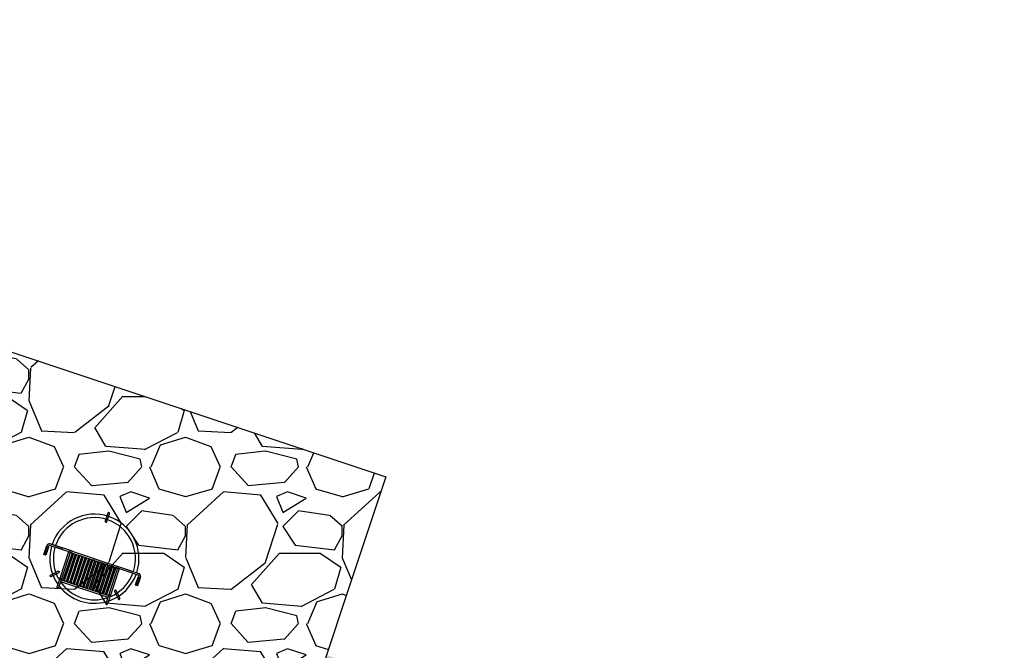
# Model space of a CAD drawing. Header units: feet. Extents: x 1133447 to 1140710, y 647622 to 649877.
# Tile 32 of 84: x 1134505 to 1134536, y 649024 to 649044. Entities that reach past the tile are written whole.
import ezdxf

# ---------------------------------------------------------------- set-up
doc = ezdxf.new("R2010")
doc.units = ezdxf.units.FT
doc.header["$MEASUREMENT"] = 0
for name, color, linetype in [('-HARDWARE', 7, 'Continuous'), ('C-CAMPSITE-PADS', 6, 'Continuous'), ('C-PRKG-ASPH', 8, 'Continuous'), ('C-ROAD-ASPHALT', 1, 'Continuous'), ('C-SWLK-GRVL-PATT', 8, 'Continuous'), ('G-XREF', 7, 'Continuous')]:
    doc.layers.add(name, color=color, linetype=linetype)
pattern_1 = [(228.012787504, (3.6, 5), (-40.00000000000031, -45.00000000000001), [0.67268, -66.5954402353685]), (184.969740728, (3.15, 4.5), (59.99999999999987, 5.000000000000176), [1.15434, -114.27962380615]), (132.510447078, (2, 4.4), (50.00000000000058, -54.99999999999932), [0.8139400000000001, -80.5801629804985]), (267.273689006, (0.05, 3.15), (5.000000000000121, 100.0000000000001), [1.05119, -104.067790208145]), (292.833654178, (0, 2.1), (-24.99999999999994, 60.00000000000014), [1.030775, -102.0468656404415]), (357.273689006, (0.4, 1.15), (-100.0000000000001, 5.000000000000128), [1.05119, -104.067790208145]), (37.6942404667, (1.45, 1.1), (-64.99999999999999, -49.99999999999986), [1.390145, -137.62424274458]), (72.2553283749, (2.55, 1.95), (35.00000000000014, 110), [1.31244, -129.9316074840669]), (121.429565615, (2.95, 3.2), (-40.0000000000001, 64.99999999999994), [1.05475, -104.420365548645]), (175.236358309, (2.4, 4.1), (54.99999999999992, -5.00000000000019), [1.20416, -59.0038128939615]), (222.397437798, (1.2, 4.2), (-59.99999999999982, -54.99999999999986), [1.55724, -154.1668750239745]), (138.814074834, (5, 3.1), (-35.00000000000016, 30), [0.5315049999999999, -52.61922406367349]), (171.46923439, (4.600000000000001, 3.45), (64.99999999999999, -9.999999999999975), [1.011185, -100.107557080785]), (225, (3.6, 3.6), (-5.551115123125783e-16, -4.999999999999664), [0.707105, -6.3639628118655]), (203.198590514, (3.25, 4.2), (24.99999999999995, 9.999999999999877), [0.38079, -37.6980755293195]), (291.801409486, (2.9, 4.050000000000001), (-4.99999999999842, 15.00000000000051), [0.538515, -26.3873090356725]), (30.96375653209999, (3.1, 3.55), (15.00000000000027, 9.999999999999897), [0.874645, -28.2801144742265]), (161.565051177, (3.85, 4), (10.00000000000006, -4.999999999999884), [0.632455, -15.178933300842]), (16.389540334, (0, 4.050000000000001), (49.99999999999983, 15.00000000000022), [0.886, -87.714225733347]), (70.3461759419, (0.8500000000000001, 4.3), (-20.0000000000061, -55.00000000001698), [0.7433049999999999, -73.58703873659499]), (293.198590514, (3.85, 5), (-9.999999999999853, 24.99999999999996), [0.761575, -37.3172905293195]), (343.610459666, (4.149999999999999, 4.3), (-49.99999999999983, 15.00000000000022), [0.8859999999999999, -87.71422573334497]), (339.44395478, (0, 0.95), (-25.00000000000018, 10.00000000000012), [0.8543999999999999, -41.86561872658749]), (294.775140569, (0.8, 0.65), (-25.00000000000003, 55.00000000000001), [0.71589, -70.87321531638]), (66.8014094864, (3.9, 0), (9.999999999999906, 24.99999999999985), [0.761575, -37.3172905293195]), (17.3540246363, (4.2, 0.7000000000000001), (-64.99999999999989, -19.99999999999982), [0.838155, -82.97711807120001]), (69.44395478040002, (1.45, 0), (-10.00000000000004, -24.99999999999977), [0.4272, -42.29281872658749]), (101.309932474, (3.6, 0), (-4.999999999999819, 20.00000000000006), [0.25495, -25.240147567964]), (165.963756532, (3.55, 0.25), (14.99999999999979, -5.000000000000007), [1.030775, -19.5847531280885]), (186.009005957, (2.55, 0.5), (50.00000000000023, 4.999999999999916), [0.9552499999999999, -94.56961587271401]), (303.690067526, (3.1, 3.1), (-4.999999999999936, 9.999999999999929), [0.7211099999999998, -17.30664637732]), (353.157226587, (3.5, 2.5), (85.00000000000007, -10.00000000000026), [1.25897, -124.6378131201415]), (60.9453959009, (4.75, 2.35), (-19.99999999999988, -34.99999999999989), [0.51478, -50.963370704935]), (90, (5, 2.8), (-4.999999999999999, 5), [0.3, -4.699999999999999]), (120.256437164, (2.45, 0.65), (20.00000000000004, -35.00000000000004), [0.69462, -68.76759994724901]), (48.01278750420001, (2.1, 1.25), (40, 44.99999999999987), [1.34536, -65.92276023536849]), (0, (3, 2.25), (5, 5), [1.3, -3.7]), (325.3048464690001, (4.3, 2.25), (50.0000000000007, -34.99999999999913), [0.7905699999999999, -78.26637150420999]), (254.054604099, (4.95, 1.8), (-5.000000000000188, -20.00000000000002), [0.72801, -35.6725394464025]), (207.645975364, (4.75, 1.1), (-94.99999999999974, -50.00000000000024), [1.185325, -117.347370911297]), (175.42607874, (3.7, 0.55), (-64.99999999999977, 5.000000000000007), [1.253995, -124.1453670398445])]

# ---------------------------------------------------------------- blocks, each defined once
blk = doc.blocks.new('*X439')
at = {"color": 0}
for p, q in [((146.0622026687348, 353.5980429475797), (146.1426743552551, 353.6785146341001)), ((146.0622026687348, 352.8909361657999), (146.8122026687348, 353.6409361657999)), ((146.0622026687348, 352.5373827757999), (146.8122026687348, 353.2873827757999)), ((146.0622026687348, 351.8302759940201), (146.8122026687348, 352.5802759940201)), ((146.0622026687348, 351.4767226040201), (146.8122026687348, 352.2267226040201)), ((146.0622026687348, 350.7696158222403), (146.8122026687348, 351.5196158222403)), ((146.3246548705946, 350.6785146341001), (146.8122026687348, 351.1660624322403))]:
    blk.add_line(p, q, dxfattribs=at)
blk = doc.blocks.new('Pilot Rocks FS-30_18_PA')
at = {"layer": '-HARDWARE'}
for p, q in [((-8.817777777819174, 0.04421580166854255), (-17.86666666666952, 0.04421580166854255)), ((-17.86666666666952, 0.04421580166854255), (-12.77892653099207, 0.04421580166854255)), ((-10.20000000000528, 0.04421580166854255), (10.19999999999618, 0.04421580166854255)), ((8.817777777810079, 0.04421580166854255), (17.86666666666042, 0.04421580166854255)), ((12.77892653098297, 0.04421580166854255), (17.86666666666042, 0.04421580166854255)), ((-18.93333333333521, -4.555784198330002), (-18.93333333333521, -1.355784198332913)), ((-18.93333333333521, -1.355784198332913), (-18.86666666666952, -1.355784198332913)), ((-18.86666666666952, -1.355784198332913), (-18.86666666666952, -0.9557841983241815)), ((-18.86666666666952, -1.355784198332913), (-18.86666666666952, -0.9557841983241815)), ((-18.20000000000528, -1.355784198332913), (-18.20000000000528, -0.9557841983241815)), ((-18.20000000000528, -0.9557841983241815), (-18.20000000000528, -1.355784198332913)), ((-18.20000000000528, -1.355784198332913), (-18.13333333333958, -1.355784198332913)), ((-18.13333333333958, -1.355784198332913), (-18.13333333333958, -4.555784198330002)), ((-8.817777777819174, -0.6224508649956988), (-17.86666666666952, -0.6224508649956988)), ((-13.33940419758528, -0.6224508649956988), (-17.86666666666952, -0.6224508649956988)), ((-10.20000000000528, -0.6224508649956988), (10.19999999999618, -0.6224508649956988)), ((-10.20000000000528, -0.6224508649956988), (-10.20000000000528, -11.31238912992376)), ((-9.533333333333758, -0.6224508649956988), (-9.533333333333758, -11.31238912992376)), ((-8.817777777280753, -0.6224508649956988), (-8.817777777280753, -11.64572246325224)), ((-8.284444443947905, -0.6224508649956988), (-8.284444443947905, -11.64572246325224)), ((-7.502222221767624, -0.6224508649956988), (-7.502222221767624, -11.64572246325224)), ((-6.9688888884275, -0.6224508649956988), (-6.9688888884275, -11.64572246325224)), ((-6.18666666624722, -0.6224508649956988), (-6.18666666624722, -11.64572246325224)), ((-5.653333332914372, -0.6224508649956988), (-5.653333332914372, -11.64572246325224)), ((-4.871111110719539, -0.6224508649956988), (-4.871111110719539, -11.64572246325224)), ((-4.337777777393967, -0.6224508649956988), (-4.337777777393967, -11.64572246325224)), ((-3.555555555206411, -0.6224508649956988), (-3.555555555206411, -11.64572246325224)), ((-3.022222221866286, -0.6224508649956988), (-3.022222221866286, -11.64572246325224)), ((-2.23999999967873, -0.6224508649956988), (-2.23999999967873, -11.64572246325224)), ((-1.706666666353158, -0.6224508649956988), (-1.706666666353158, -11.64572246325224)), ((-0.9244444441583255, -0.6224508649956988), (-0.9244444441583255, -11.64572246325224)), ((-0.3911111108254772, -0.6224508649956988), (-0.3911111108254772, -11.64572246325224)), ((0.3911111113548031, -0.6224508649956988), (0.3911111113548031, -11.64572246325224)), ((0.9244444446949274, -0.6224508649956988), (0.9244444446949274, -11.64572246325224)), ((1.706666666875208, -0.6224508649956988), (1.706666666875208, -11.64572246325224)), ((2.240000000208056, -0.6224508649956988), (2.240000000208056, -11.64572246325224)), ((3.022222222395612, -0.6224508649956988), (3.022222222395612, -11.64572246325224)), ((3.555555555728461, -0.6224508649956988), (3.555555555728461, -11.64572246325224)), ((4.337777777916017, -0.6224508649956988), (4.337777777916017, -11.64572246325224)), ((4.871111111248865, -0.6224508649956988), (4.871111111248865, -11.64572246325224)), ((5.653333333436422, -0.6224508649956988), (5.653333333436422, -11.64572246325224)), ((6.18666666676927, -0.6224508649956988), (6.18666666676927, -11.64572246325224)), ((6.968888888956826, -0.6224508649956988), (6.968888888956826, -11.64572246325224)), ((7.502222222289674, -0.6224508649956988), (7.502222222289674, -11.64572246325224)), ((8.28444444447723, -0.6224508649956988), (8.28444444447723, -11.64572246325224)), ((8.817777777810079, -0.6224508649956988), (8.817777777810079, -11.64572246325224)), ((17.86666666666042, -0.6224508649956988), (8.817777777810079, -0.6224508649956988)), ((9.533333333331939, -0.6224508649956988), (9.533333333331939, -11.31238912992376)), ((10.19999999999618, -0.6224508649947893), (10.19999999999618, -11.31238912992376)), ((18.13333333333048, -4.555784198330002), (18.13333333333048, -1.355784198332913)), ((18.13333333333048, -1.355784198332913), (18.19999999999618, -1.355784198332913)), ((18.19999999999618, -1.355784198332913), (18.19999999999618, -0.9557841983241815)), ((18.19999999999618, -1.355784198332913), (18.19999999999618, -0.9557841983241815)), ((18.86666666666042, -1.355784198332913), (18.86666666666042, -0.9557841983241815)), ((18.86666666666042, -0.9557841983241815), (18.86666666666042, -1.355784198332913)), ((18.86666666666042, -1.355784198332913), (18.93333333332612, -1.355784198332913)), ((18.93333333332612, -1.355784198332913), (18.93333333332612, -4.555784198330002)), ((18.93333333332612, -4.555784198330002), (18.13333333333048, -4.555784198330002)), ((-10.20000000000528, -11.31238912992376), (-10.20000000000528, -14.84572246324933)), ((-9.533333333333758, -11.31238912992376), (-9.533333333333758, -14.84572246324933)), ((9.533333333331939, -11.31238912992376), (9.533333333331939, -14.84572246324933)), ((10.19999999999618, -11.31238912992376), (10.19999999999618, -14.84572246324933)), ((-10.20000000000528, -13.68324198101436), (-10.20000000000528, -14.84572246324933)), ((-9.533333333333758, -11.64572246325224), (9.533333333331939, -11.64572246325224)), ((-9.533333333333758, -12.31238912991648), (9.533333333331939, -12.31238912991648)), ((-9.533333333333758, -14.84572246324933), (-9.533333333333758, -14.47618734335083)), ((9.533333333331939, -14.47618734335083), (9.533333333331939, -14.84572246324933)), ((10.19999999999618, -14.84572246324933), (10.19999999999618, -13.68324198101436))]:
    blk.add_line(p, q, dxfattribs=at)
at = {"layer": '-HARDWARE', "flags": 128}
for points in [[(0.04426932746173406, 18.18944163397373, 1), (-0.6223972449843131, 18.18908719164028), (-0.6206959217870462, 14.98908764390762, 1), (0.04597065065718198, 14.98944208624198), (0.04426932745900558, 18.18944163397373)], [(-11.77825193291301, -8.933957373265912, -1), (-11.29140720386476, -9.3893985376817), (-13.47752479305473, -11.72625323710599, -1), (-13.96436952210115, -11.27081207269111), (-11.77825193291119, -8.93395737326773)], [(11.77825193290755, -8.933957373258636, 1), (11.29140720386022, -9.389398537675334), (13.47752479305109, -11.72625323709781, 1), (13.96436952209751, -11.27081207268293), (11.77825193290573, -8.933957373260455)]]:
    blk.add_lwpolyline(points, format="xyb", dxfattribs=at)
at = {"layer": '-HARDWARE'}
for points in [[(-18.93333333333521, -4.555784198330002), (-18.93333333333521, -1.355784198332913), (-18.13333333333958, -1.355784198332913), (-18.13333333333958, -4.555784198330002)], [(-7.502222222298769, -11.64572246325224), (-8.28444444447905, -11.64572246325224), (-8.28444444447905, -0.6224508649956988), (-7.502222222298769, -0.6224508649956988)], [(-6.186666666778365, -11.64572246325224), (-6.968888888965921, -11.64572246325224), (-6.968888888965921, -0.6224508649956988), (-6.186666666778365, -0.6224508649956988)], [(-4.87111111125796, -11.64572246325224), (-5.653333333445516, -11.64572246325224), (-5.653333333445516, -0.6224508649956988), (-4.87111111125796, -0.6224508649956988)], [(-3.555555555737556, -11.64572246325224), (-4.337777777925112, -11.64572246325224), (-4.337777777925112, -0.6224508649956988), (-3.555555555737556, -0.6224508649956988)], [(-2.240000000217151, -11.64572246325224), (-3.022222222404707, -11.64572246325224), (-3.022222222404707, -0.6224508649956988), (-2.240000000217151, -0.6224508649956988)], [(-0.9244444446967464, -11.64572246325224), (-1.706666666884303, -11.64572246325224), (-1.706666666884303, -0.6224508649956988), (-0.9244444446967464, -0.6224508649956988)], [(-0.3911111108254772, -11.64572246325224), (0.3911111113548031, -11.64572246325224), (0.3911111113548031, -0.6224508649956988), (-0.3911111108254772, -0.6224508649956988)], [(0.9244444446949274, -11.64572246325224), (1.706666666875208, -11.64572246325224), (1.706666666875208, -0.6224508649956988), (0.9244444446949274, -0.6224508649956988)], [(2.240000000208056, -11.64572246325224), (3.022222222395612, -11.64572246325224), (3.022222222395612, -0.6224508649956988), (2.240000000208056, -0.6224508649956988)], [(3.555555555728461, -11.64572246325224), (4.337777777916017, -11.64572246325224), (4.337777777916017, -0.6224508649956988), (3.555555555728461, -0.6224508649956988)], [(4.871111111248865, -11.64572246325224), (5.653333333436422, -11.64572246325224), (5.653333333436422, -0.6224508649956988), (4.871111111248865, -0.6224508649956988)], [(6.18666666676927, -11.64572246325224), (6.968888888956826, -11.64572246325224), (6.968888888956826, -0.6224508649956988), (6.18666666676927, -0.6224508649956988)], [(7.502222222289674, -11.64572246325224), (8.28444444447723, -11.64572246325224), (8.28444444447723, -0.6224508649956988), (7.502222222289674, -0.6224508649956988)], [(18.93333333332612, -4.555784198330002), (18.93333333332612, -1.355784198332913), (18.13333333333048, -1.355784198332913), (18.13333333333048, -4.555784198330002)]]:
    blk.add_lwpolyline(points, close=True, dxfattribs=at)
for centre, radius, start, end in [((0, 9.094947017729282e-13), 17.06666666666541, 0.1484403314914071, 179.8515596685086), ((0, 0), 15.73333333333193, 0.1610200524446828, 179.8389799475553), ((-17.86666666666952, -0.9557841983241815), 1, 90, 180), ((-17.86666666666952, -0.9557841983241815), 1, 90, 180), ((17.86666666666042, -0.9557841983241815), 1, 0, 90), ((17.86666666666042, -0.9557841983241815), 1, 0, 90), ((-17.86666666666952, -0.9557841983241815), 0.3333333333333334, 90, 180), ((-17.86666666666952, -0.9557841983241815), 0.3333333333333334, 90, 180), ((0, 9.094947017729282e-13), 17.06666666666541, 182.0901397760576, 220.7490543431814), ((0, 0), 15.73333333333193, 182.2673591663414, 220.2247561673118), ((0, 0), 15.73333333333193, 319.7752438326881, 357.7326408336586), ((0, 9.094947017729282e-13), 17.06666666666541, 319.2509456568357, 357.9098602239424), ((17.86666666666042, -0.9557841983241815), 0.3333333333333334, 0, 90), ((17.86666666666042, -0.9557841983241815), 0.3333333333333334, 0, 90), ((-9.094947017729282e-13, 1.818989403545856e-12), 17.06666666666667, 220.7490543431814, 233.2977773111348), ((-9.094947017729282e-13, 1.818989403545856e-12), 15.73333333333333, 220.2247561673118, 229.5860659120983), ((-9.866666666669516, -11.64572246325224), 0.3333333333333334, 0, 180), ((9.866666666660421, -11.64572246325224), 0.3333333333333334, 0, 180), ((-9.094947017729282e-13, 1.818989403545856e-12), 15.73333333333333, 310.4139340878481, 319.7752438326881), ((-6.821210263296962e-11, 6.548361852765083e-11), 17.06666666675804, 306.7022226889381, 319.2509456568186), ((-9.866666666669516, -14.84572246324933), 0.3333333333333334, 180, 0), ((-9.866666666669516, -14.84572246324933), 0.3333333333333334, 180, 0), ((-9.094947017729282e-13, 1.818989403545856e-12), 15.73333333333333, 232.7040475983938, 307.2959524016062), ((-9.094947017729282e-13, 1.818989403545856e-12), 17.06666666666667, 236.0413981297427, 303.9586018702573), ((9.866666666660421, -14.84572246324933), 0.3333333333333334, 180, 0), ((9.866666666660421, -14.84572246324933), 0.3333333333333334, 180, 0)]:
    blk.add_arc(centre, radius, start, end, dxfattribs=at)
at = {"layer": '-HARDWARE', "rotation": 180}
for p, xscale, yscale, zscale in [((137.6663495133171, 372.583162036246), 1.066666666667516, 1.066666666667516, 1.066666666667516), ((-137.6663495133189, 372.583162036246), -1.066666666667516, 1.066666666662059, 1.066666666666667)]:
    blk.add_blockref('*X439', p, dxfattribs=dict(at, xscale=xscale, yscale=yscale, zscale=zscale))
blk = doc.blocks.new('C_PBASE-PACTOLA_02403811')
at = {"layer": 'C-CAMPSITE-PADS'}
blk.add_lwpolyline([(1134479.744649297, 649020.8563404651), (1134486.064717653, 649039.8315014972), (1134516.424975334, 649029.7193921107), (1134510.104906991, 649010.7442310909)], close=True, dxfattribs=at)
at = {"layer": 'C-ROAD-ASPHALT'}
blk.add_lwpolyline([(1134601.857481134, 649091.7855040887, 0.06474752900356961), (1134533.446357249, 648955.005204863, 0.06474752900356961)], format="xyb", dxfattribs=at)
at = {"layer": '-HARDWARE', "xscale": 0.08333333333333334, "yscale": 0.08333333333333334, "zscale": 0.08333333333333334, "rotation": 341.5786001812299}
blk.add_blockref('Pilot Rocks FS-30_18_PA', (1134507.121470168, 649027.1030424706), dxfattribs=at)
blk = doc.blocks.new('C_PHTCH-PACTOLA_02403811')
at = {"layer": 'C-PRKG-ASPH'}
h = blk.add_hatch(dxfattribs=at)
h.set_pattern_fill('ANSI31', color=256, scale=10, angle=70)
h.set_pattern_definition([(115, (0, 0), (-1.132884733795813, -0.5282728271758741), [])])
edge = h.paths.add_edge_path(flags=16)
edge.add_arc((1135093.567290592, 648760.3570235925), 541.9999999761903, 143.5703577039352, 153.2664360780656, ccw=False)
edge.add_arc((1135093.567290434, 648760.3570237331), 541.9999997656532, 133.8742793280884, 143.5703577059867, ccw=False)
edge.add_line((1134717.918854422, 649151.0643979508), (1134791.743864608, 649222.0439889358))
edge.add_arc((1134924.814897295, 649083.6384245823), 191.9999999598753, 124.33581191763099, 133.8742793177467, ccw=False)
edge.add_line((1134816.518779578, 649242.1816391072), (1134837.543218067, 649256.5428028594))
edge.add_arc((1134886.614896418, 649184.7029087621), 87.00000000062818, 64.86660358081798, 124.33581191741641, ccw=False)
edge.add_line((1134923.566161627, 649263.4658695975), (1134945.862647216, 649253.0055803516))
edge.add_arc((1134736.896871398, 648807.5874571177), 491.9999999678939, 56.45911934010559, 64.86660355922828, ccw=False)
edge.add_line((1135008.742528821, 649217.6654234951), (1135070.901654, 649176.4593855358))
edge.add_arc((1135036.644680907, 649124.7828938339), 62.00000000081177, -10.868034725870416, 56.45911933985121, ccw=False)
edge.add_line((1135097.532652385, 649113.0929439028), (1135091.831089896, 649083.3959326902))
edge.add_arc((1135001.481196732, 649100.7423100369), 92.00000001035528, 337.8486329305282, 349.13196525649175, ccw=False)
edge.add_line((1135086.690765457, 649066.0532714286), (1135029.43531187, 648925.4119419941))
edge.add_arc((1134573.749357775, 649110.9228871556), 491.9999995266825, 335.73595333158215, 337.84863296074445, ccw=False)
edge.add_line((1135022.286728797, 648908.7392420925), (1134970.105907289, 648792.9779079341))
edge.add_line((1134970.105907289, 648792.9779079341), (1134955.070696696, 648759.622817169))
edge.add_arc((1134506.533324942, 648961.8064625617), 492.0000003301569, 331.3465562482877, 335.7359533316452, ccw=False)
edge.add_line((1134938.281078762, 648725.8872446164), (1134902.771388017, 648660.9021647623))
edge.add_arc((1134778.161263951, 648728.9926705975), 142.0000000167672, 305.95733191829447, 331.34655630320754, ccw=False)
edge.add_line((1134861.541195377, 648614.0501326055), (1134757.483908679, 648538.5664206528))
edge.add_arc((1134835.579196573, 648430.9089730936), 133.0000000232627, 125.9573319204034, 166.4171722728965)
edge.add_arc((1134672.277915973, 648470.363906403), 35.00000000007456, 244.10855969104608, 346.41717227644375, ccw=False)
edge.add_arc((1134691.461854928, 648509.9128519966), 78.95614352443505, 214.9055155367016, 244.1168481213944, ccw=False)
edge.add_line((1134626.710174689, 648464.732186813), (1134623.062749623, 648469.9579645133))
edge.add_arc((1134821.506139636, 648608.4650796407), 241.9999999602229, 191.1167612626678, 214.9138039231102, ccw=False)
edge.add_line((1134584.046954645, 648561.8052956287), (1134566.403948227, 648651.5934078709))
edge.add_arc((1135049.172208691, 648746.4554480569), 491.9999999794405, 187.9519260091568, 191.1167612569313, ccw=False)
edge.add_line((1134561.903038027, 648678.391101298), (1134552.825444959, 648743.3771249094))
edge.add_arc((1134842.017716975, 648783.7730382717), 292.0000000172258, 166.3961174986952, 187.9519260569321, ccw=False)
edge.add_line((1134558.209758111, 648852.4537669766), (1134566.77306571, 648887.8397463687))
edge.add_arc((1135093.567290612, 648760.357023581), 542.0000000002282, 158.0478401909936, 166.396117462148, ccw=False)
edge.add_arc((1135093.567290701, 648760.357023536), 542.0000000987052, 153.2664360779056, 158.0478401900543, ccw=False)
edge = h.paths.add_edge_path()
edge.add_line((1134664.934415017, 648091.0186503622), (1134641.753924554, 648097.236757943))
edge.add_arc((1135131.441785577, 647965.8792352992), 506.9999999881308, 154.1154939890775, 164.9840567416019, ccw=False)
edge.add_arc((1135131.44177555, 647965.8792402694), 506.9999887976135, 153.4314984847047, 154.115493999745, ccw=False)
edge.add_arc((1134241.513528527, 648410.9103548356), 488.0000000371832, 333.4314984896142, 338.6383717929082)
edge.add_line((1134695.987914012, 648233.1548120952), (1134704.112198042, 648253.9264793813))
edge.add_arc((1134529.027803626, 648322.4060737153), 188.0000000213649, 338.6383717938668, 377.1954705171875)
edge.add_arc((1134651.306425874, 648360.2470375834), 60.00000000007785, 17.1954705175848, 74.97265706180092)
edge.add_line((1134666.863224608, 648418.1951696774), (1134661.500576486, 648419.8056636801))
edge.add_arc((1134691.489318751, 648509.9450223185), 94.99699278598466, 223.9418846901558, 251.5980721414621, ccw=False)
edge.add_arc((1134691.535842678, 648509.9839590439), 95.05751145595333, 214.9165962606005, 223.9393241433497, ccw=False)
edge.add_line((1134613.590003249, 648455.5746160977), (1134609.942525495, 648460.8004692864))
edge.add_arc((1134821.506139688, 648608.4650796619), 258.0000000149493, 191.1167612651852, 214.9138039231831, ccw=False)
edge.add_line((1134568.347173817, 648558.7203512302), (1134550.704167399, 648648.5084634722))
edge.add_arc((1135049.172208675, 648746.4554480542), 507.9999999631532, 187.9519260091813, 191.1167612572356, ccw=False)
edge.add_line((1134546.056886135, 648676.177626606), (1134536.979293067, 648741.163650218))
edge.add_arc((1134842.01771694, 648783.7730382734), 307.9999999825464, 166.3961174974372, 187.9519260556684, ccw=False)
edge.add_line((1134542.658637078, 648856.2170945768), (1134551.221944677, 648891.6030739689))
edge.add_arc((1135093.567290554, 648760.3570237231), 557.9999999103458, 163.9213237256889, 166.3961174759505, ccw=False)
edge.add_arc((1134538.177323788, 648920.4382053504), 19.99999999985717, 343.9213237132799, 402.7699397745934)
edge.add_line((1134552.859048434, 648934.0193305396), (1134533.446357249, 648955.005204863))
edge.add_arc((1135093.567290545, 648760.3570234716), 592.9783928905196, 146.0187423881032, 160.8370986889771, ccw=False)
edge.add_line((1134601.857481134, 649091.7855040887), (1134616.582948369, 649064.0343807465))
edge.add_arc((1134620.999668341, 649066.3780071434), 5.000000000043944, 207.9515834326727, 327.0740857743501)
edge.add_arc((1135093.567290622, 648760.3570235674), 558.0000000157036, 133.8742793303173, 147.0740857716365, ccw=False)
edge.add_line((1134706.829601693, 649162.5981949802), (1134780.654611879, 649233.5777859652))
edge.add_arc((1134924.814897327, 649083.6384245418), 208.0000000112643, 124.3358119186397, 133.8742793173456, ccw=False)
edge.add_line((1134807.494103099, 649255.3935736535), (1134828.518541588, 649269.7547374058))
edge.add_arc((1134886.614896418, 649184.7029087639), 102.9999999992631, 64.86660357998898, 124.33581191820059, ccw=False)
edge.add_line((1134930.361796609, 649277.9510118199), (1134952.658282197, 649267.4907225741))
edge.add_arc((1134736.896871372, 648807.5874570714), 508.0000000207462, 56.4591193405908, 64.86660355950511, ccw=False)
edge.add_line((1135017.583038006, 649231.0012923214), (1135079.742163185, 649189.7952543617))
edge.add_arc((1135036.644680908, 649124.782893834), 77.99999999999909, -10.868034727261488, 56.45911934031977, ccw=False)
edge.add_line((1135113.245677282, 649110.0761826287), (1135107.544114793, 649080.3791714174))
edge.add_arc((1135001.481196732, 649100.7423100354), 108.0000000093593, 337.84863293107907, 349.131965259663, ccw=False)
edge.add_line((1135101.509820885, 649060.0203951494), (1135044.254367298, 648919.3790657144))
edge.add_arc((1134573.749357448, 649110.9228872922), 507.9999998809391, 335.7359533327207, 337.84863295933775, ccw=False)
edge.add_line((1135036.873309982, 648902.1641641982), (1134969.657277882, 648753.0477392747))
edge.add_arc((1134506.53332524, 648961.8064624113), 507.9999999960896, 331.346556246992, 335.73595333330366, ccw=False)
edge.add_line((1134952.321656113, 648718.215074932), (1134916.811965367, 648653.2299950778))
edge.add_arc((1134778.161263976, 648728.9926705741), 157.9999999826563, 305.9573319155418, 331.3465563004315, ccw=False)
edge.add_line((1134870.936117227, 648601.0988607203), (1134766.878830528, 648525.6151487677))
edge.add_arc((1134835.579196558, 648430.9089731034), 117.0000000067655, 125.9573319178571, 162.264860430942)
edge.add_arc((1134752.713885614, 648457.4106757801), 29.99999999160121, 162.264860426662, 196.8024120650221)
edge.add_arc((1134835.579196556, 648430.9089731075), 113.0000000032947, 170.9217318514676, 197.5476736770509)
edge.add_line((1134727.837491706, 648396.8395581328), (1134731.162683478, 648386.3239143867))
edge.add_arc((1134529.027802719, 648322.4060734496), 212.0000009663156, 11.340079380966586, 17.54767372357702, ccw=False)
edge.add_arc((1134529.055568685, 648322.403813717), 211.9732215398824, -20.64909134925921, 11.342153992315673, ccw=False)
edge.add_arc((1134759.869013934, 648235.3149369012), 34.72371615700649, 159.1871917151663, 239.4135572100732)
edge.add_line((1134742.200276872, 648205.422593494), (1134709.513, 648185.696))
edge.add_line((1134709.513, 648185.696), (1134698.996135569, 648181.0065459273))
edge.add_arc((1135131.441785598, 647965.8792352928), 483.0000000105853, 153.5511843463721, 164.9840567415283)
at = {"layer": 'C-SWLK-GRVL-PATT'}
h = blk.add_hatch(dxfattribs=at)
h.set_pattern_fill('GRAVEL', color=256, scale=5)
h.set_pattern_definition(pattern_1)
edge = h.paths.add_edge_path(flags=16)
edge.add_arc((1134548.490387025, 649097.0318955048), 40.99999999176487, 248.796184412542, 254.9838623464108)
edge.add_line((1134537.86765222, 649057.4319270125), (1134546.132100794, 649055.2149796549))
edge.add_arc((1134546.909374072, 649058.112538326), 3.000000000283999, 254.9838623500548, 343.3819296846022)
edge.add_line((1134549.784071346, 649057.2545665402), (1134550.337651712, 649058.3434381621))
edge.add_arc((1134536.966462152, 649065.141326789), 15.00000000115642, 333.0512984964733, 411.0980064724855)
edge.add_arc((1134609.185327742, 649154.6367762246), 100.0000000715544, 220.8114317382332, 231.0980064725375, ccw=False)
edge.add_line((1134533.498860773, 649089.2796134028), (1134521.882953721, 649102.7313442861))
edge.add_arc((1134499.177013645, 649083.1241954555), 30.00000000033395, 40.81143173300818, 146.0651440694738)
edge.add_line((1134474.286828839, 649099.8716937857), (1134453.759212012, 649069.3634849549))
edge.add_arc((1134536.7264947, 649013.5384905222), 100.0000000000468, 146.065144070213, 183.5699678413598)
edge.add_line((1134436.920544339, 649007.3117520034), (1134439.167762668, 648971.2919705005))
edge.add_arc((1134459.128952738, 648972.5373182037), 19.99999999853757, 183.5699678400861, 214.657273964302)
edge.add_arc((1134426.226219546, 648949.7906668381), 19.99999999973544, -21.49407086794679, 34.65727396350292, ccw=False)
edge.add_line((1134444.835329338, 648942.4625679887), (1134443.399896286, 648938.8174027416))
edge.add_arc((1134452.704451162, 648935.1533533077), 9.999999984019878, 158.5059290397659, 247.8634065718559)
edge.add_line((1134448.93629179, 648925.8904717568), (1134482.502472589, 648912.2356799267))
edge.add_arc((1134486.270631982, 648921.4985614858), 9.999999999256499, 247.8634064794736, 321.8644980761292)
edge.add_line((1134494.136157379, 648915.3233278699), (1134501.197764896, 648924.3178464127))
edge.add_arc((1134540.525391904, 648893.4416783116), 50.00000002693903, 132.7699397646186, 141.8644980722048, ccw=False)
edge.add_line((1134506.572578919, 648930.1459899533), (1134521.070339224, 648943.5569414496))
edge.add_arc((1134504.093932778, 648961.9090972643), 24.99999997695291, 312.7699396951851, 341.1234729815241)
edge.add_arc((1135093.567282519, 648760.3570264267), 597.978384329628, 157.575895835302, 161.1234729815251, ccw=False)
edge.add_arc((1134536.182724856, 648990.3687366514), 4.99999999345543, 337.5758958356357, 399.4769718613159)
edge.add_line((1134540.042125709, 648993.5475768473), (1134535.556339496, 648998.9937289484))
edge.add_arc((1134531.696938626, 648995.8148887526), 5.000000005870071, 39.47697174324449, 129.4769716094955)
edge.add_line((1134528.51809844, 648999.6742896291), (1134515.801917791, 648989.2004602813))
edge.add_line((1134515.801917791, 648989.2004602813), (1134511.293630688, 648990.6693089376))
edge.add_line((1134511.293630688, 648990.6693089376), (1134527.518786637, 649004.0333463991))
edge.add_arc((1134525.611482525, 649006.3489869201), 3.000000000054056, 309.4769716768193, 399.4769716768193)
edge.add_line((1134527.927123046, 649008.2562910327), (1134522.621097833, 649014.6982878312))
edge.add_arc((1134511.042895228, 649005.1617672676), 15.00000000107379, 39.47697167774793, 71.57860019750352)
edge.add_line((1134515.782946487, 649019.393138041), (1134513.264941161, 649020.2318115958))
edge.add_line((1134513.264941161, 649020.2318115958), (1134514.528954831, 649024.0268438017))
edge.add_line((1134514.528954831, 649024.0268438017), (1134517.046960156, 649023.188170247))
edge.add_arc((1134511.042895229, 649005.1617672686), 18.99999999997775, 39.47697167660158, 71.57860019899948, ccw=False)
edge.add_line((1134525.708618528, 649017.2413599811), (1134538.525775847, 649001.6801662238))
edge.add_arc((1134542.385176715, 649004.8590064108), 4.999999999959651, 219.4769716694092, 336.078134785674)
edge.add_arc((1135093.567291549, 648760.3570231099), 597.9783939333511, 152.1483058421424, 156.0781347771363, ccw=False)
edge.add_arc((1134560.438019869, 649042.0592120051), 4.999999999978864, 332.1483058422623, 434.9838623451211)
edge.add_line((1134561.733475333, 649046.8884764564), (1134536.831287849, 649053.5685154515))
edge.add_arc((1134548.490387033, 649097.0318955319), 45.00000002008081, 248.7961844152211, 254.9838623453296, ccw=False)
edge.add_line((1134532.214487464, 649055.0784082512), (1134533.661234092, 649058.8076071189))
edge = h.paths.add_edge_path()
edge.add_line((1134601.857481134, 649091.7855040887), (1134597.711378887, 649094.5801124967))
edge.add_arc((1135093.567290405, 648760.3570236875), 597.9783926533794, 146.0187423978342, 150.7800618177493)
edge.add_arc((1134567.17752859, 649055.0383738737), 5.286670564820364, 257.3645220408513, 328.39940210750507, ccw=False)
edge.add_line((1134566.021082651, 649049.8797385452), (1134558.179472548, 649051.9832590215))
edge.add_arc((1134559.47492801, 649056.8125234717), 4.999999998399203, 159.6940240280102, 254.9838623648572, ccw=False)
edge.add_arc((1134536.966462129, 649065.1413267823), 19.00000002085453, 339.6940240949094, 411.0980064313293)
edge.add_arc((1134609.185327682, 649154.6367761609), 95.99999998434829, 220.8114317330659, 231.0980064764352, ccw=False)
edge.add_line((1134536.52631945, 649091.8938999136), (1134524.910412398, 649105.3456307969))
edge.add_arc((1134499.177013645, 649083.1241954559), 33.99999999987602, 40.811431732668, 112.67770225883)
edge.add_arc((1134484.911775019, 649117.2636589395), 3.000000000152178, 228.8203477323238, 292.67770225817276, ccw=False)
edge.add_line((1134482.93650839, 649115.0057125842), (1134470.117493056, 649126.2198732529))
edge.add_line((1134470.117493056, 649126.2198732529), (1134467.483804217, 649123.2092781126))
edge.add_line((1134467.483804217, 649123.2092781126), (1134477.860940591, 649114.1312895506))
edge.add_arc((1134475.88567396, 649111.8733431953), 3.000000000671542, -50.98707642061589, 48.82034771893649, ccw=False)
edge.add_arc((1134499.177013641, 649083.1241954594), 33.99999999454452, 129.0129235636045, 146.0651440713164)
edge.add_line((1134470.968137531, 649102.104693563), (1134450.907684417, 649072.2907849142))
edge.add_arc((1134448.418665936, 649073.9655347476), 3.000000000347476, 250.8568652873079, 326.06514406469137, ccw=False)
edge.add_line((1134447.434878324, 649071.1314278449), (1134442.571547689, 649072.8196084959))
edge.add_arc((1134449.130131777, 649091.713654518), 20.00000000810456, 234.0626253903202, 250.8568652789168, ccw=False)
edge.add_line((1134437.392119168, 649075.5204750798), (1134428.464585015, 649081.9918112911))
edge.add_line((1134428.464585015, 649081.9918112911), (1134426.116982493, 649078.7531754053))
edge.add_line((1134426.116982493, 649078.7531754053), (1134435.044516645, 649072.2818391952))
edge.add_arc((1134449.130131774, 649091.713654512), 24.00000000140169, 234.0626253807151, 250.8568652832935)
edge.add_line((1134441.259830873, 649069.0407992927), (1134444.032547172, 649068.0783218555))
edge.add_arc((1134443.048759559, 649065.2442149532), 3.000000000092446, -28.89664176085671, 70.85686528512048, ccw=False)
edge.add_arc((1134536.726494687, 649013.5384905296), 103.9999999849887, 151.1033582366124, 161.2127055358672)
edge.add_arc((1134435.427379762, 649047.9984573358), 3.000000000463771, 257.0526530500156, 341.21270553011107, ccw=False)
edge.add_line((1134434.755213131, 649045.0747282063), (1134412.262785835, 649050.2457472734))
edge.add_arc((1134414.055230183, 649058.0423582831), 7.999999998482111, 236.9020541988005, 257.0526530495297, ccw=False)
edge.add_line((1134409.686654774, 649051.3404519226), (1134407.502367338, 649047.9894985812))
edge.add_arc((1134414.055230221, 649058.0423582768), 12.00000000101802, 236.9020555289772, 257.0526530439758)
edge.add_line((1134411.366563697, 649046.3474417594), (1134433.321365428, 649041.3000230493))
edge.add_arc((1134432.649198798, 649038.3762939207), 2.999999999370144, -13.422447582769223, 77.05265305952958, ccw=False)
edge.add_arc((1134536.726494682, 649013.5384905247), 103.9999999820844, 166.5775524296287, 179.7756991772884)
edge.add_arc((1134429.727314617, 649013.9573717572), 3.000000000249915, 271.95738677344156, 359.7756991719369, ccw=False)
edge.add_line((1134429.829783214, 649010.9591222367), (1134395.691993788, 649010.0690074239))
edge.add_line((1134395.691993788, 649010.0690074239), (1134406.987773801, 649006.1761351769))
edge.add_line((1134406.987773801, 649006.1761351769), (1134430.013276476, 649006.9630579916))
edge.add_arc((1134430.115745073, 649003.964808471), 3.000000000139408, 3.5699678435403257, 91.95738676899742, ccw=False)
edge.add_line((1134433.109923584, 649004.1516106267), (1134435.175524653, 648971.0429009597))
edge.add_arc((1134459.128952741, 648972.5373182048), 24.00000000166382, 183.5699678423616, 214.6572739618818)
edge.add_arc((1134426.226219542, 648949.7906668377), 16.00000000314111, -21.49407086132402, 34.65727395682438, ccw=False)
edge.add_line((1134441.11350738, 648943.9281877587), (1134439.678074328, 648940.2830225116))
edge.add_arc((1134452.704451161, 648935.1533533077), 13.9999999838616, 158.5059290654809, 247.8634065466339)
edge.add_line((1134447.429028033, 648922.1853191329), (1134456.136823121, 648918.642970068))
edge.add_arc((1134455.006375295, 648915.8641055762), 3.000000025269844, -18.388473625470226, 67.86340650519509, ccw=False)
edge.add_arc((1134475.883044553, 648908.9240263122), 19.00000041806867, 161.6115263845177, 190.4898903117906)
edge.add_line((1134457.200590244, 648905.4648476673), (1134457.839190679, 648902.0158719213))
edge.add_line((1134457.839190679, 648902.0158719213), (1134461.772338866, 648902.7441200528))
edge.add_line((1134461.772338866, 648902.7441200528), (1134461.133738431, 648906.1930957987))
edge.add_arc((1134475.883044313, 648908.9240263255), 15.00000018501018, 164.7466039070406, 190.4898904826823, ccw=False)
edge.add_arc((1134464.305783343, 648912.081087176), 2.999999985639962, 67.8634065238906, 164.7466039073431, ccw=False)
edge.add_line((1134465.436231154, 648914.8599516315), (1134480.995208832, 648908.5305273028))
edge.add_arc((1134486.270631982, 648921.498561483), 13.9999999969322, 247.8634064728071, 321.8644980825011)
edge.add_line((1134497.282367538, 648912.8532344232), (1134504.343975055, 648921.8477529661))
edge.add_arc((1134540.525391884, 648893.4416783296), 45.99999999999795, 132.7699397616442, 141.8644980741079, ccw=False)
edge.add_line((1134509.288803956, 648927.2096450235), (1134525.152399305, 648941.8840432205))
edge.add_arc((1134504.780711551, 648963.9066302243), 30.00000000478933, 312.7699396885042, 322.9315985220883)
edge.add_arc((1134531.909871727, 648943.412517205), 4.000000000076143, 42.76993976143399, 142.9315985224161, ccw=False)
edge.add_line((1134534.846216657, 648946.1287422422), (1134542.540399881, 648937.811030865))
edge.add_arc((1134539.604054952, 648935.0948058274), 3.999999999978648, -47.2300602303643, 42.7699397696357, ccw=False)
edge.add_line((1134542.320279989, 648932.1584608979), (1134526.38641549, 648916.9091733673))
edge.add_line((1134526.38641549, 648916.9091733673), (1134521.286832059, 648900.3121323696))
edge.add_line((1134521.286832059, 648900.3121323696), (1134542.10752488, 648887.8942024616))
edge.add_line((1134542.10752488, 648887.8942024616), (1134549.894702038, 648886.1185365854))
edge.add_line((1134549.894702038, 648886.1185365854), (1134551.221944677, 648891.6030739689))
edge.add_arc((1134959.072848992, 648795.1471716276), 419.1015404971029, 164.2193477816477, 166.6941415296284, ccw=False)
edge.add_arc((1134590.557581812, 649043.6190399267), 138.9217900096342, 253.02220341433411, 255.4969971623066, ccw=False)
edge.add_arc((1134576.143964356, 648903.9869904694), 27.0124622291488, 163.0222034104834, 165.4969971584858, ccw=False)
edge.add_arc((1134569.636619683, 648986.5937934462), 77.17846351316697, 253.02220341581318, 255.49699716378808, ccw=False)
edge.add_arc((1134629.291471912, 648891.5182768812), 84.89630986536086, 163.0222034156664, 165.4969971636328, ccw=False)
edge.add_arc((1134528.955099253, 648842.3151432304), 76.4283760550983, 73.0222034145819, 75.49699716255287, ccw=False)
edge.add_arc((1134577.236120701, 648907.9216800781), 27.02287450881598, 161.4316114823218, 163.9064052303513, ccw=False)
edge.add_arc((1134516.829655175, 648782.0317656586), 138.9217900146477, 73.02220341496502, 75.49699716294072, ccw=False)
edge.add_arc((1134538.177323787, 648920.4382053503), 20.00000000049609, 343.9213237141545, 402.7699397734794)
edge.add_line((1134552.859048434, 648934.0193305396), (1134533.44635728, 648955.0052048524))
edge.add_arc((1135093.567288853, 648760.3570244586), 592.9783909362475, 146.0187423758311, 160.8370987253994, ccw=False)
h.paths.add_polyline_path([(1134532.503592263, 648914.2486780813), (1134529.531, 648901.903), (1134537.526000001, 648900.0259999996), (1134540.366, 648911.821), (1134540.991, 648911.66), (1134541.145, 648912.168)], flags=16)
h = blk.add_hatch(dxfattribs=at)
h.set_pattern_fill('GRAVEL', color=256, scale=5)
h.set_pattern_definition(pattern_1)
h.paths.add_polyline_path([(1134516.424975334, 649029.7193921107), (1134510.104906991, 649010.7442310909), (1134479.744649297, 649020.8563404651), (1134486.064717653, 649039.8315014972)])

msp = doc.modelspace()

# ---------------------------------------------------------------- block references
at = {"layer": 'G-XREF'}
for name in ['C_PBASE-PACTOLA_02403811', 'C_PHTCH-PACTOLA_02403811']:
    msp.add_blockref(name, (0, 0), dxfattribs=at)

doc.saveas('drawing.dxf')
